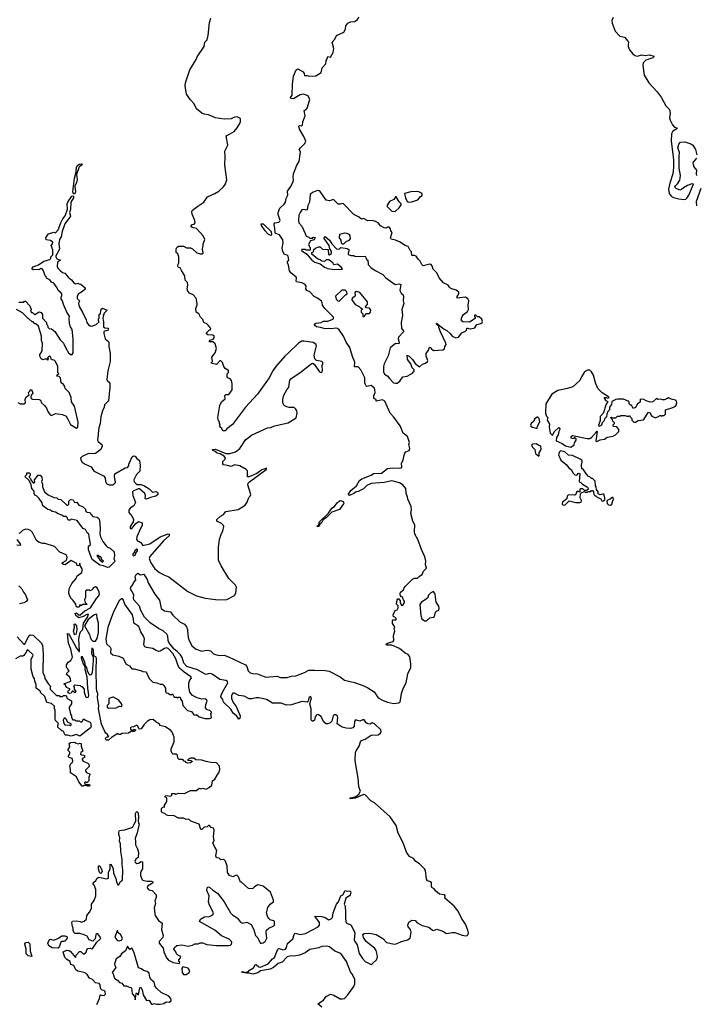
# Model space of a CAD drawing. Extents: x 2494159 to 2685562, y 773219 to 915170.
# Tile 82 of 201: x 2603499 to 2611327, y 815399 to 826786. Entities that reach past the tile are written whole.
import ezdxf

# ---------------------------------------------------------------- set-up
doc = ezdxf.new("R2010")
doc.units = 0

msp = doc.modelspace()

# ---------------------------------------------------------------- linework, layer by layer
at = {"layer": '0CON10XD'}
for points in [[(2604052, 824595), (2604050, 824655), (2604058, 824682), (2604103, 824747), (2604115, 824751), (2604121, 824745), (2604120, 824725), (2604092, 824675), (2604088, 824592), (2604076, 824555), (2604088, 824515), (2604020, 824425), (2603990, 824335), (2603978, 824275), (2603961, 824245), (2603953, 824193), (2603959, 824135), (2603953, 824115), (2603918, 824055), (2603918, 824045), (2603930, 824020), (2603970, 824005), (2603938, 823982), (2603933, 823933), (2603942, 823912), (2603968, 823885), (2603995, 823863), (2604020, 823855), (2604058, 823808), (2604099, 823779), (2604124, 823744), (2604145, 823732), (2604175, 823740), (2604185, 823730), (2604207, 823727), (2604258, 823685), (2604255, 823670), (2604226, 823644), (2604177, 823613), (2604164, 823586), (2604165, 823562), (2604190, 823535), (2604179, 823505), (2604188, 823468), (2604228, 823395), (2604269, 823315), (2604277, 823285), (2604295, 823258), (2604315, 823244), (2604335, 823241), (2604385, 823260), (2604418, 823292), (2604410, 823305), (2604410, 823325), (2604420, 823335), (2604420, 823375), (2604432, 823388), (2604441, 823439), (2604455, 823448), (2604485, 823440), (2604510, 823425), (2604478, 823392), (2604463, 823357), (2604460, 823325), (2604469, 823295), (2604470, 823235), (2604485, 823224), (2604519, 823219), (2604527, 823207), (2604515, 823191), (2604483, 823185), (2604474, 823175), (2604474, 823156), (2604488, 823095), (2604527, 823065), (2604531, 823055), (2604529, 823005), (2604546, 822924), (2604547, 822835), (2604520, 822725), (2604506, 822625), (2604512, 822612), (2604543, 822585), (2604543, 822535), (2604525, 822380), (2604479, 822331), (2604476, 822304), (2604456, 822264), (2604436, 822195), (2604429, 822115), (2604413, 822065), (2604399, 821925), (2604407, 821907), (2604449, 821875), (2604453, 821853), (2604436, 821814), (2604375, 821770), (2604355, 821764), (2604295, 821769), (2604223, 821735), (2604204, 821715), (2604206, 821695), (2604220, 821670), (2604255, 821646), (2604325, 821613), (2604353, 821573), (2604375, 821556), (2604470, 821510), (2604489, 821489), (2604491, 821445), (2604504, 821424), (2604535, 821408), (2604573, 821407), (2604593, 821417), (2604608, 821435), (2604596, 821506), (2604599, 821535), (2604720, 821605), (2604745, 821607), (2604760, 821625), (2604763, 821647), (2604801, 821729), (2604815, 821741), (2604835, 821740), (2604855, 821710), (2604885, 821690), (2604891, 821635), (2604888, 821565), (2604852, 821525), (2604820, 821465), (2604825, 821440), (2604855, 821412), (2604901, 821411), (2604935, 821400), (2604995, 821361), (2605035, 821322), (2605075, 821330), (2605091, 821321), (2605097, 821315), (2605098, 821295), (2605075, 821274), (2605011, 821259), (2604965, 821240), (2604950, 821245), (2604954, 821285), (2604946, 821305), (2604885, 821359), (2604871, 821359), (2604812, 821335), (2604804, 821325), (2604808, 821285), (2604837, 821203), (2604820, 821165), (2604777, 821135), (2604761, 821115), (2604762, 821085), (2604802, 821042), (2604816, 821005), (2604810, 820980), (2604776, 820925), (2604776, 820906), (2604785, 820898), (2604795, 820902), (2604842, 820958), (2604875, 820983), (2604916, 820966), (2604916, 820935), (2604900, 820910), (2604855, 820806), (2604850, 820775), (2604864, 820754), (2604882, 820752), (2604899, 820739), (2604924, 820704), (2605005, 820726), (2605124, 820806), (2605215, 820839), (2605227, 820837), (2605228, 820815), (2605162, 820758), (2605005, 820577), (2604998, 820555), (2605015, 820505), (2605061, 820435), (2605115, 820391), (2605165, 820364), (2605224, 820344), (2605445, 820172), (2605544, 820124), (2605645, 820096), (2605796, 820076), (2605895, 820080), (2605985, 820128), (2605999, 820155), (2606007, 820223), (2605997, 820245), (2605917, 820325), (2605829, 820469), (2605798, 820535), (2605798, 820685), (2605810, 820775), (2605829, 820835), (2605848, 820872), (2605859, 820925), (2605855, 820938), (2605835, 820958), (2605780, 820985), (2605780, 821005), (2605824, 821046), (2605858, 821065), (2605885, 821098), (2606025, 821121), (2606107, 821173), (2606131, 821205), (2606150, 821260), (2606165, 821274), (2606172, 821295), (2606138, 821405), (2606142, 821425), (2606157, 821443), (2606352, 821585), (2606360, 821595), (2606346, 821596), (2606299, 821581), (2606242, 821538), (2606155, 821501), (2606135, 821500), (2606135, 821570), (2606120, 821585), (2606045, 821628), (2605985, 821637), (2605945, 821620), (2605905, 821632), (2605857, 821637), (2605848, 821648), (2605850, 821675), (2605875, 821702), (2605879, 821715), (2605865, 821739), (2605817, 821767), (2605784, 821774), (2605762, 821792), (2605732, 821802), (2605728, 821815), (2605765, 821818), (2605885, 821771), (2605929, 821771), (2605995, 821789), (2606045, 821826), (2606111, 821929), (2606179, 821981), (2606366, 822064), (2606405, 822070), (2606445, 822088), (2606605, 822124), (2606697, 822183), (2606708, 822235), (2606705, 822263), (2606695, 822283), (2606675, 822300), (2606615, 822300), (2606588, 822308), (2606560, 822325), (2606542, 822355), (2606542, 822395), (2606553, 822445), (2606588, 822505), (2606614, 822536), (2606625, 822617), (2606635, 822631), (2606756, 822714), (2606854, 822796), (2606885, 822813), (2606904, 822804), (2606968, 822715), (2606985, 822706), (2606995, 822709), (2607004, 822725), (2607000, 822785), (2607007, 822805), (2607005, 822820), (2606995, 822832), (2606933, 822843), (2606912, 822865), (2606904, 822905), (2606934, 823015), (2606924, 823035), (2606895, 823052), (2606785, 823070), (2606763, 823067), (2606725, 823046), (2606605, 822931), (2606565, 822896), (2606464, 822776), (2606429, 822725), (2606386, 822645), (2606250, 822455), (2606113, 822305), (2605962, 822105), (2605894, 822056), (2605877, 822033), (2605852, 822032), (2605840, 822045), (2605838, 822058), (2605820, 822075), (2605820, 822085), (2605810, 822095), (2605820, 822105), (2605810, 822115), (2605810, 822135), (2605800, 822145), (2605790, 822185), (2605813, 822325), (2605833, 822367), (2605875, 822400), (2605872, 822438), (2605885, 822450), (2605920, 822450), (2605956, 822505), (2605956, 822575), (2605948, 822615), (2605935, 822634), (2605908, 822645), (2605900, 822655), (2605898, 822692), (2605913, 822707), (2605915, 822730), (2605875, 822752), (2605860, 822775), (2605845, 822822), (2605825, 822840), (2605815, 822840), (2605775, 822800), (2605710, 822815), (2605730, 822835), (2605720, 822885), (2605760, 822935), (2605776, 822984), (2605759, 823039), (2605735, 823060), (2605695, 823060), (2605690, 823065), (2605702, 823078), (2605738, 823092), (2605748, 823105), (2605748, 823125), (2605735, 823137), (2605675, 823140), (2605660, 823155), (2605660, 823165), (2605695, 823200), (2605705, 823200), (2605710, 823215), (2605700, 823225), (2605700, 823235), (2605685, 823240), (2605680, 823255), (2605665, 823270), (2605630, 823285), (2605618, 823318), (2605590, 823345), (2605572, 823385), (2605542, 823405), (2605538, 823445), (2605551, 823485), (2605551, 823505), (2605540, 823565), (2605504, 823605), (2605463, 823625), (2605443, 823645), (2605438, 823675), (2605443, 823715), (2605440, 823745), (2605413, 823773), (2605408, 823825), (2605370, 823885), (2605357, 823917), (2605335, 823922), (2605330, 823935), (2605331, 823959), (2605340, 823975), (2605340, 824045), (2605328, 824078), (2605310, 824095), (2605308, 824135), (2605317, 824153), (2605335, 824168), (2605375, 824168), (2605395, 824166), (2605427, 824147), (2605475, 824147), (2605498, 824135), (2605549, 824089), (2605585, 824078), (2605615, 824080), (2605623, 824087), (2605613, 824135), (2605623, 824175), (2605620, 824195), (2605637, 824233), (2605640, 824245), (2605621, 824285), (2605545, 824372), (2605495, 824383), (2605478, 824395), (2605495, 824418), (2605517, 824423), (2605530, 824435), (2605526, 824465), (2605496, 824536), (2605490, 824565), (2605498, 824582), (2605560, 824630), (2605630, 824675), (2605673, 824737), (2605755, 824776), (2605801, 824805), (2605858, 824852), (2605878, 824882), (2605895, 824935), (2605874, 825105), (2605878, 825205), (2605871, 825265), (2605906, 825335), (2605886, 825444), (2605928, 825462), (2605980, 825495), (2606015, 825534), (2606044, 825586), (2606053, 825607), (2606052, 825642), (2606015, 825661), (2605985, 825660), (2605945, 825641), (2605866, 825634), (2605765, 825650), (2605685, 825687), (2605635, 825692), (2605605, 825704), (2605543, 825755), (2605516, 825815), (2605475, 825860), (2605430, 825925), (2605415, 826020), (2605418, 826055), (2605469, 826205), (2605542, 826325), (2605554, 826355), (2605634, 826475), (2605641, 826525), (2605668, 826555), (2605680, 826605), (2605696, 826754), (2605712, 826805)], [(2608011, 819419), (2607995, 819444), (2607958, 819458), (2607892, 819515), (2607805, 819552), (2607744, 819554), (2607738, 819565), (2607755, 819576), (2607818, 819595), (2607826, 819605), (2607823, 819665), (2607840, 819715), (2607830, 819745), (2607840, 819765), (2607813, 819803), (2607813, 819833), (2607825, 819850), (2607845, 819842), (2607860, 819855), (2607840, 819875), (2607825, 819880), (2607819, 819905), (2607835, 819938), (2607847, 819953), (2607865, 819962), (2607876, 819985), (2607877, 820007), (2607860, 820025), (2607868, 820075), (2607875, 820088), (2607885, 820090), (2607900, 820065), (2607900, 820045), (2607915, 820010), (2607930, 820015), (2607950, 820045), (2607952, 820062), (2607940, 820075), (2607928, 820108), (2607912, 820112), (2607903, 820123), (2607899, 820145), (2607905, 820167), (2607939, 820191), (2607948, 820215), (2607962, 820235), (2608042, 820315), (2608065, 820327), (2608102, 820328), (2608125, 820352), (2608155, 820370), (2608171, 820409), (2608207, 820443), (2608192, 820485), (2608197, 820525), (2608188, 820575), (2608149, 820659), (2608106, 820776), (2608070, 820835), (2608065, 820865), (2608072, 820945), (2608049, 820985), (2608023, 821075), (2608032, 821118), (2608028, 821158), (2607989, 821239), (2607985, 821269), (2607969, 821305), (2607965, 821365), (2607931, 821405), (2607895, 821428), (2607805, 821453), (2607715, 821432), (2607565, 821424), (2607515, 821398), (2607478, 821362), (2607415, 821331), (2607393, 821327), (2607365, 821307), (2607315, 821284), (2607300, 821295), (2607330, 821340), (2607396, 821395), (2607432, 821455), (2607456, 821475), (2607565, 821518), (2607594, 821536), (2607685, 821542), (2607755, 821594), (2607816, 821604), (2607895, 821599), (2607918, 821605), (2607921, 821615), (2607916, 821655), (2607936, 821695), (2607951, 821765), (2607965, 821788), (2608004, 821805), (2608011, 821825), (2608003, 821875), (2608007, 821895), (2607987, 821967), (2607937, 822005), (2607900, 822090), (2607828, 822188), (2607785, 822237), (2607723, 822373), (2607695, 822390), (2607625, 822373), (2607622, 822395), (2607597, 822407), (2607597, 822435), (2607610, 822475), (2607609, 822505), (2607602, 822525), (2607565, 822557), (2607515, 822545), (2607503, 822555), (2607492, 822585), (2607492, 822645), (2607446, 822735), (2607415, 822770), (2607372, 822772), (2607377, 822825), (2607349, 822889), (2607318, 822995), (2607275, 823056), (2607247, 823127), (2607195, 823200), (2607175, 823214), (2607155, 823217), (2607105, 823212), (2607075, 823216), (2607035, 823209), (2606978, 823228), (2606934, 823234), (2606910, 823255), (2606910, 823265), (2606925, 823277), (2606985, 823284), (2607015, 823298), (2607065, 823300), (2607115, 823318), (2607128, 823325), (2607128, 823345), (2607028, 823445), (2607002, 823485), (2607000, 823515), (2606992, 823532), (2606946, 823566), (2606905, 823583), (2606855, 823637), (2606822, 823655), (2606808, 823675), (2606812, 823705), (2606803, 823723), (2606765, 823741), (2606702, 823755), (2606698, 823765), (2606702, 823795), (2606697, 823807), (2606635, 823857), (2606620, 823880), (2606609, 823949), (2606598, 823975), (2606598, 823985), (2606612, 824005), (2606605, 824050), (2606592, 824062), (2606561, 824071), (2606543, 824105), (2606537, 824145), (2606549, 824205), (2606542, 824242), (2606505, 824297), (2606462, 824312), (2606453, 824323), (2606452, 824375), (2606444, 824415), (2606444, 824426), (2606452, 824435), (2606497, 824443), (2606510, 824455), (2606512, 824465), (2606491, 824535), (2606491, 824555), (2606509, 824605), (2606558, 824652), (2606573, 824675), (2606582, 824718), (2606600, 824755), (2606598, 824802), (2606634, 824856), (2606663, 824915), (2606667, 824935), (2606661, 824965), (2606668, 825002), (2606706, 825105), (2606734, 825145), (2606749, 825259), (2606734, 825285), (2606746, 825305), (2606797, 825355), (2606808, 825382), (2606787, 825437), (2606735, 825520), (2606728, 825555), (2606737, 825563), (2606765, 825558), (2606772, 825565), (2606774, 825605), (2606800, 825675), (2606792, 825735), (2606815, 825749), (2606826, 825764), (2606856, 825865), (2606838, 825905), (2606784, 825926), (2606745, 825918), (2606665, 825872), (2606634, 825874), (2606633, 825885), (2606651, 825915), (2606656, 826035), (2606668, 826135), (2606699, 826205), (2606715, 826216), (2606777, 826185), (2606792, 826165), (2606795, 826140), (2606825, 826140), (2606845, 826132), (2606925, 826138), (2606986, 826174), (2607000, 826230), (2607041, 826275), (2607044, 826315), (2607052, 826325), (2607065, 826360), (2607095, 826351), (2607126, 826405), (2607134, 826455), (2607114, 826525), (2607145, 826560), (2607163, 826605), (2607248, 826642), (2607267, 826675), (2607274, 826716), (2607294, 826745), (2607325, 826761), (2607375, 826767), (2607402, 826785), (2607428, 826815)], [(2610365, 826813), (2610351, 826775), (2610353, 826747), (2610388, 826655), (2610442, 826595), (2610495, 826584), (2610538, 826535), (2610544, 826525), (2610537, 826495), (2610540, 826475), (2610555, 826439), (2610587, 826395), (2610615, 826373), (2610645, 826364), (2610695, 826380), (2610735, 826372), (2610785, 826378), (2610834, 826365), (2610834, 826355), (2610824, 826345), (2610745, 826319), (2610711, 826289), (2610707, 826255), (2610722, 826145), (2610777, 826055), (2610873, 825953), (2610920, 825890), (2610975, 825789), (2611017, 825747), (2611026, 825705), (2611018, 825652), (2611024, 825624), (2611050, 825570), (2611075, 825543), (2611100, 825535), (2611103, 825525), (2611055, 825498), (2611040, 825465), (2611037, 825385), (2611064, 825165), (2611065, 825075), (2611055, 825004), (2611021, 824895), (2611005, 824825), (2611013, 824775), (2611035, 824745), (2611065, 824729), (2611125, 824714), (2611185, 824708), (2611205, 824712), (2611218, 824722), (2611240, 824755), (2611294, 824884), (2611275, 824889), (2611225, 824870), (2611177, 824843), (2611155, 824821), (2611135, 824815), (2611095, 824833), (2611082, 824845), (2611079, 824855), (2611085, 824865), (2611111, 824889), (2611138, 824932), (2611142, 824955), (2611143, 824985), (2611128, 825068), (2611127, 825205), (2611132, 825252), (2611114, 825305), (2611124, 825345), (2611145, 825370), (2611195, 825373), (2611265, 825349), (2611286, 825335), (2611319, 825285), (2611332, 825225)], [(2611331, 825185), (2611292, 825138), (2611288, 825125), (2611300, 825085), (2611330, 825045), (2611324, 825005), (2611330, 824985)], [(2604122, 824772), (2604115, 824795), (2604132, 824955), (2604152, 825028), (2604156, 825075), (2604165, 825095), (2604188, 825115), (2604215, 825119), (2604221, 825115), (2604217, 825105), (2604187, 825083), (2604157, 824995), (2604163, 824937), (2604156, 824904), (2604138, 824862), (2604144, 824795), (2604135, 824772), (2604122, 824772)], [(2607848, 822582), (2607865, 822583), (2607896, 822604), (2607933, 822657), (2607982, 822665), (2608045, 822700), (2608064, 822725), (2608064, 822735), (2608041, 822761), (2608025, 822807), (2607987, 822855), (2607982, 822908), (2608010, 822890), (2608043, 822855), (2608075, 822811), (2608125, 822773), (2608158, 822802), (2608195, 822814), (2608217, 822835), (2608220, 822845), (2608200, 822895), (2608202, 822925), (2608230, 822965), (2608242, 822998), (2608256, 822996), (2608260, 822985), (2608285, 822962), (2608395, 822968), (2608415, 822980), (2608418, 823005), (2608432, 823028), (2608431, 823045), (2608367, 823175), (2608348, 823225), (2608350, 823250), (2608335, 823250), (2608320, 823265), (2608322, 823278), (2608408, 823208), (2608442, 823192), (2608482, 823155), (2608503, 823125), (2608545, 823108), (2608575, 823114), (2608616, 823164), (2608658, 823185), (2608668, 823195), (2608672, 823218), (2608685, 823220), (2608693, 823213), (2608715, 823210), (2608765, 823222), (2608789, 823261), (2608835, 823274), (2608849, 823285), (2608852, 823295), (2608845, 823322), (2608815, 823350), (2608795, 823350), (2608778, 823368), (2608762, 823368), (2608760, 823355), (2608770, 823345), (2608768, 823332), (2608703, 823287), (2608625, 823290), (2608612, 823305), (2608612, 823335), (2608620, 823355), (2608634, 823376), (2608679, 823411), (2608692, 823435), (2608689, 823485), (2608696, 823534), (2608685, 823558), (2608655, 823577), (2608560, 823565), (2608560, 823585), (2608580, 823615), (2608580, 823635), (2608548, 823658), (2608488, 823678), (2608471, 823691), (2608455, 823716), (2608402, 823742), (2608352, 823802), (2608325, 823858), (2608280, 823905), (2608280, 823925), (2608260, 823955), (2608245, 823958), (2608165, 823940), (2608150, 823955), (2608132, 823995), (2608108, 824015), (2608085, 824050), (2608065, 824060), (2608035, 824060), (2608032, 824102), (2608018, 824115), (2607993, 824163), (2607960, 824175), (2607895, 824216), (2607845, 824237), (2607797, 824247), (2607790, 824265), (2607810, 824325), (2607793, 824343), (2607788, 824368), (2607775, 824386), (2607765, 824389), (2607736, 824374), (2607715, 824378), (2607674, 824404), (2607648, 824435), (2607615, 824452), (2607575, 824462), (2607525, 824459), (2607475, 824488), (2607455, 824480), (2607418, 824508), (2607364, 824534), (2607245, 824656), (2607235, 824660), (2607205, 824652), (2607184, 824654), (2607128, 824708), (2607085, 824693), (2607045, 824700), (2606975, 824798), (2606965, 824807), (2606945, 824812), (2606885, 824787), (2606859, 824765), (2606853, 824675), (2606831, 824639), (2606823, 824587), (2606815, 824584), (2606785, 824592), (2606764, 824586), (2606742, 824558), (2606728, 824525), (2606724, 824465), (2606730, 824435), (2606765, 824397), (2606803, 824315), (2606812, 824282), (2606845, 824272), (2606855, 824260), (2606885, 824260), (2606895, 824270), (2606917, 824267), (2606905, 824242), (2606862, 824228), (2606841, 824185), (2606860, 824145), (2606858, 824122), (2606815, 824120), (2606805, 824128), (2606765, 824130), (2606760, 824115), (2606820, 824075), (2606878, 824005), (2606912, 823982), (2606974, 823964), (2607025, 823923), (2607065, 823907), (2607137, 823897), (2607185, 823902), (2607225, 823898), (2607232, 823905), (2607218, 823925), (2607177, 823957), (2607135, 823950), (2607123, 823973), (2607075, 824010), (2607045, 824010), (2607025, 823990), (2606993, 823993), (2606975, 824010), (2606945, 824022), (2606880, 824075), (2606880, 824095), (2606898, 824102), (2606902, 824128), (2606920, 824145), (2606955, 824160), (2606975, 824160), (2607003, 824133), (2607068, 824128), (2607072, 824072), (2607085, 824068), (2607108, 824082), (2607107, 824105), (2607088, 824135), (2607080, 824175), (2607022, 824255), (2607023, 824267), (2607035, 824280), (2607085, 824238), (2607110, 824195), (2607165, 824136), (2607196, 824134), (2607215, 824150), (2607289, 824139), (2607310, 824125), (2607298, 824085), (2607298, 824075), (2607310, 824065), (2607335, 824058), (2607365, 824060), (2607375, 824050), (2607405, 824048), (2607495, 824050), (2607502, 824035), (2607515, 824010), (2607528, 824005), (2607532, 823955), (2607562, 823922), (2607613, 823885), (2607699, 823839), (2607735, 823801), (2607843, 823725), (2607895, 823732), (2607909, 823725), (2607898, 823655), (2607912, 823625), (2607934, 823605), (2607941, 823585), (2607936, 823535), (2607942, 823502), (2607922, 823435), (2607928, 823365), (2607911, 823285), (2607918, 823215), (2607938, 823188), (2607940, 823175), (2607883, 823115), (2607879, 823095), (2607888, 823052), (2607885, 823038), (2607845, 823041), (2607785, 822990), (2607762, 822898), (2607714, 822805), (2607708, 822775), (2607709, 822715), (2607720, 822685), (2607760, 822665), (2607775, 822640), (2607825, 822587), (2607848, 822582)], [(2607996, 824676), (2608035, 824681), (2608106, 824704), (2608135, 824740), (2608156, 824754), (2608154, 824775), (2608118, 824795), (2608089, 824801), (2608025, 824796), (2607950, 824775), (2607962, 824725), (2607981, 824685), (2607996, 824676)], [(2611379, 824835), (2611325, 824685), (2611328, 824635)], [(2607825, 824568), (2607845, 824573), (2607890, 824610), (2607911, 824645), (2607911, 824655), (2607889, 824679), (2607855, 824738), (2607845, 824736), (2607827, 824705), (2607778, 824685), (2607748, 824635), (2607750, 824625), (2607805, 824570), (2607825, 824568)], [(2603488, 823518), (2603545, 823520), (2603555, 823530), (2603565, 823530), (2603616, 823476), (2603632, 823435), (2603622, 823415), (2603635, 823400), (2603648, 823398), (2603665, 823380), (2603675, 823378), (2603723, 823407), (2603749, 823399), (2603762, 823375), (2603763, 823333), (2603810, 823285), (2603810, 823265), (2603820, 823255), (2603825, 823230), (2603840, 823215), (2603865, 823212), (2603905, 823181), (2603966, 823085), (2604007, 823045), (2604027, 822995), (2604065, 822932), (2604095, 822912), (2604106, 822914), (2604118, 822935), (2604116, 823094), (2604106, 823205), (2604088, 823235), (2604076, 823274), (2604071, 823335), (2604076, 823356), (2604044, 823405), (2604004, 823494), (2603993, 823535), (2603980, 823555), (2603977, 823575), (2603987, 823595), (2603986, 823614), (2603975, 823632), (2603943, 823655), (2603932, 823685), (2603895, 823738), (2603865, 823750), (2603848, 823778), (2603810, 823795), (2603808, 823808), (2603792, 823825), (2603775, 823880), (2603758, 823905), (2603745, 823908), (2603725, 823892), (2603715, 823898), (2603655, 823893), (2603640, 823905), (2603655, 823928), (2603715, 823951), (2603778, 823992), (2603847, 824013), (2603860, 824025), (2603860, 824045), (2603883, 824067), (2603883, 824125), (2603863, 824175), (2603877, 824193), (2603881, 824215), (2603854, 824234), (2603805, 824240), (2603801, 824265), (2603831, 824309), (2603895, 824327), (2603915, 824323), (2603945, 824355), (2603973, 824437), (2603998, 824485), (2604025, 824517), (2604052, 824595)], [(2606405, 824290), (2606375, 824304), (2606338, 824345), (2606298, 824405), (2606293, 824427), (2606315, 824424), (2606410, 824335), (2606413, 824297), (2606405, 824290)], [(2607235, 824190), (2607223, 824203), (2607218, 824238), (2607198, 824265), (2607202, 824305), (2607255, 824320), (2607285, 824319), (2607306, 824306), (2607318, 824288), (2607322, 824255), (2607305, 824231), (2607272, 824218), (2607245, 824192), (2607235, 824190)], [(2607195, 823532), (2607270, 823605), (2607286, 823614), (2607285, 823640), (2607265, 823660), (2607225, 823660), (2607152, 823588), (2607162, 823555), (2607180, 823535), (2607195, 823532)], [(2607485, 823352), (2607513, 823387), (2607545, 823390), (2607557, 823403), (2607562, 823425), (2607545, 823450), (2607502, 823452), (2607500, 823465), (2607524, 823496), (2607521, 823525), (2607435, 823631), (2607395, 823642), (2607378, 823632), (2607382, 823595), (2607375, 823583), (2607344, 823566), (2607341, 823545), (2607381, 823491), (2607425, 823470), (2607445, 823450), (2607458, 823448), (2607460, 823435), (2607450, 823425), (2607450, 823405), (2607470, 823385), (2607470, 823355), (2607485, 823352)], [(2603477, 822357), (2603505, 822344), (2603545, 822344), (2603566, 822355), (2603562, 822395), (2603568, 822415), (2603595, 822440), (2603610, 822445), (2603600, 822475), (2603620, 822495), (2603620, 822505), (2603635, 822510), (2603650, 822465), (2603630, 822445), (2603628, 822415), (2603632, 822405), (2603647, 822397), (2603723, 822393), (2603740, 822385), (2603752, 822355), (2603786, 822326), (2603808, 822295), (2603824, 822254), (2603850, 822215), (2603865, 822210), (2603915, 822230), (2603995, 822220), (2604035, 822199), (2604054, 822166), (2604086, 822105), (2604155, 822062), (2604171, 822075), (2604175, 822130), (2604133, 822315), (2604100, 822365), (2604096, 822416), (2604070, 822475), (2604025, 822520), (2604022, 822545), (2604005, 822568), (2603980, 822585), (2603970, 822645), (2603955, 822660), (2603930, 822665), (2603932, 822678), (2603950, 822695), (2603942, 822705), (2603940, 822775), (2603912, 822835), (2603898, 822848), (2603873, 822853), (2603862, 822862), (2603860, 822885), (2603845, 822898), (2603820, 822875), (2603830, 822865), (2603825, 822850), (2603815, 822860), (2603785, 822860), (2603765, 822852), (2603748, 822865), (2603730, 822895), (2603730, 822915), (2603748, 822932), (2603750, 822945), (2603760, 822955), (2603762, 823045), (2603753, 823077), (2603752, 823125), (2603715, 823240), (2603685, 823268), (2603675, 823270), (2603655, 823290), (2603645, 823290), (2603606, 823326), (2603595, 823330), (2603530, 823395), (2603460, 823435)], [(2609875, 821843), (2609915, 821870), (2609918, 821892), (2609938, 821925), (2609937, 821937), (2609925, 821950), (2609915, 821950), (2609905, 821940), (2609880, 821945), (2609880, 821965), (2609893, 821977), (2610065, 821943), (2610095, 821943), (2610115, 821953), (2610172, 822018), (2610175, 822030), (2610180, 822025), (2610163, 821915), (2610175, 821908), (2610214, 821926), (2610264, 821936), (2610295, 821958), (2610365, 821968), (2610392, 821985), (2610430, 822025), (2610430, 822045), (2610408, 822078), (2610373, 822083), (2610360, 822095), (2610380, 822115), (2610380, 822125), (2610363, 822143), (2610358, 822158), (2610342, 822172), (2610340, 822185), (2610345, 822190), (2610355, 822180), (2610395, 822180), (2610415, 822200), (2610445, 822200), (2610455, 822210), (2610505, 822208), (2610525, 822200), (2610545, 822200), (2610555, 822210), (2610562, 822192), (2610580, 822175), (2610580, 822155), (2610605, 822130), (2610625, 822130), (2610655, 822150), (2610715, 822160), (2610775, 822248), (2610795, 822240), (2610800, 822215), (2610812, 822202), (2610855, 822182), (2610898, 822202), (2610905, 822210), (2610915, 822210), (2610925, 822200), (2610935, 822210), (2610955, 822210), (2610970, 822225), (2610970, 822275), (2611055, 822300), (2611085, 822318), (2611095, 822330), (2611100, 822355), (2611096, 822375), (2611085, 822386), (2611037, 822397), (2611006, 822414), (2610985, 822400), (2610955, 822390), (2610935, 822390), (2610915, 822399), (2610885, 822392), (2610865, 822406), (2610825, 822368), (2610795, 822362), (2610748, 822378), (2610720, 822395), (2610682, 822398), (2610678, 822395), (2610679, 822361), (2610647, 822343), (2610625, 822300), (2610595, 822290), (2610578, 822328), (2610565, 822330), (2610552, 822342), (2610550, 822365), (2610540, 822375), (2610485, 822396), (2610415, 822399), (2610396, 822394), (2610356, 822374), (2610349, 822365), (2610344, 822335), (2610324, 822305), (2610322, 822275), (2610304, 822256), (2610292, 822225), (2610288, 822192), (2610270, 822175), (2610257, 822143), (2610238, 822122), (2610230, 822095), (2610205, 822080), (2610200, 822095), (2610218, 822155), (2610218, 822202), (2610256, 822244), (2610286, 822334), (2610307, 822365), (2610285, 822378), (2610260, 822415), (2610285, 822418), (2610305, 822410), (2610317, 822415), (2610312, 822425), (2610239, 822469), (2610189, 822519), (2610162, 822585), (2610136, 822675), (2610115, 822714), (2610095, 822731), (2610068, 822732), (2610033, 822715), (2609997, 822655), (2609978, 822612), (2609898, 822542), (2609835, 822519), (2609725, 822499), (2609655, 822456), (2609587, 822343), (2609582, 822235), (2609592, 822202), (2609610, 822185), (2609600, 822155), (2609627, 822107), (2609623, 822075), (2609638, 822005), (2609654, 821984), (2609665, 821983), (2609688, 822022), (2609738, 822068), (2609750, 822055), (2609750, 822045), (2609738, 822025), (2609729, 821985), (2609709, 821955), (2609706, 821915), (2609774, 821884), (2609815, 821859), (2609875, 821843)], [(2609485, 822060), (2609490, 822085), (2609518, 822135), (2609510, 822175), (2609495, 822190), (2609485, 822190), (2609455, 822168), (2609447, 822143), (2609418, 822115), (2609408, 822095), (2609412, 822085), (2609430, 822075), (2609485, 822060)], [(2609505, 821740), (2609510, 821745), (2609510, 821775), (2609532, 821815), (2609530, 821855), (2609505, 821860), (2609475, 821880), (2609432, 821878), (2609422, 821865), (2609435, 821840), (2609457, 821817), (2609465, 821770), (2609505, 821740)], [(2609805, 821172), (2609855, 821220), (2609935, 821201), (2609979, 821201), (2609995, 821208), (2610000, 821225), (2609982, 821255), (2609988, 821302), (2610002, 821318), (2610035, 821330), (2610045, 821322), (2610065, 821322), (2610075, 821330), (2610105, 821330), (2610115, 821340), (2610125, 821340), (2610137, 821327), (2610140, 821295), (2610155, 821280), (2610165, 821280), (2610180, 821265), (2610223, 821243), (2610235, 821222), (2610245, 821218), (2610267, 821233), (2610268, 821255), (2610258, 821298), (2610245, 821300), (2610215, 821290), (2610192, 821302), (2610190, 821325), (2610173, 821353), (2610170, 821385), (2610160, 821395), (2610158, 821448), (2610125, 821480), (2610115, 821480), (2610095, 821500), (2610080, 821505), (2610055, 821530), (2610018, 821588), (2610002, 821592), (2609998, 821635), (2610007, 821673), (2610005, 821687), (2609985, 821704), (2609896, 821746), (2609850, 821750), (2609805, 821787), (2609755, 821799), (2609745, 821790), (2609734, 821754), (2609761, 821691), (2609823, 821643), (2609854, 821604), (2609885, 821580), (2609900, 821545), (2609922, 821522), (2609945, 821520), (2609965, 821540), (2609978, 821538), (2609972, 821442), (2609990, 821435), (2610010, 821415), (2610068, 821378), (2610080, 821355), (2610057, 821343), (2610035, 821340), (2610015, 821362), (2609988, 821362), (2609980, 821355), (2609978, 821322), (2609965, 821330), (2609945, 821330), (2609938, 821305), (2609925, 821292), (2609915, 821288), (2609895, 821292), (2609845, 821289), (2609834, 821275), (2609830, 821245), (2609778, 821205), (2609777, 821185), (2609788, 821175), (2609805, 821172)], [(2604515, 820450), (2604469, 820469), (2604425, 820476), (2604338, 820545), (2604294, 820655), (2604294, 820696), (2604318, 820715), (2604297, 820835), (2604280, 820850), (2604260, 820890), (2604235, 820900), (2604215, 820923), (2604165, 820996), (2604095, 821010), (2604082, 820998), (2604058, 820998), (2604047, 821027), (2604035, 821040), (2604005, 821040), (2603986, 821056), (2603945, 821071), (2603912, 821092), (2603875, 821098), (2603854, 821114), (2603825, 821121), (2603767, 821165), (2603758, 821198), (2603725, 821247), (2603695, 821280), (2603675, 821288), (2603667, 821305), (2603668, 821335), (2603640, 821365), (2603633, 821405), (2603607, 821457), (2603560, 821505), (2603580, 821525), (2603580, 821545), (2603610, 821545), (2603620, 821535), (2603620, 821515), (2603610, 821505), (2603610, 821495), (2603625, 821480), (2603632, 821455), (2603655, 821430), (2603665, 821430), (2603675, 821440), (2603672, 821465), (2603713, 821517), (2603735, 821520), (2603756, 821495), (2603757, 821465), (2603750, 821445), (2603761, 821415), (2603762, 821385), (2603786, 821325), (2603830, 821290), (2603895, 821261), (2603927, 821257), (2603945, 821242), (2603975, 821238), (2604045, 821170), (2604055, 821170), (2604067, 821183), (2604068, 821215), (2604075, 821228), (2604094, 821236), (2604112, 821235), (2604123, 821225), (2604132, 821202), (2604160, 821205), (2604185, 821172), (2604225, 821156), (2604260, 821125), (2604260, 821105), (2604275, 821090), (2604306, 821086), (2604345, 821040), (2604395, 821031), (2604415, 821017), (2604422, 820995), (2604429, 820905), (2604426, 820835), (2604434, 820804), (2604462, 820752), (2604501, 820701), (2604515, 820686), (2604545, 820673), (2604591, 820631), (2604594, 820585), (2604588, 820555), (2604598, 820525), (2604596, 820515), (2604535, 820454), (2604515, 820450)], [(2606955, 820924), (2606940, 820925), (2606944, 820935), (2606962, 820948), (2606964, 820976), (2607071, 821079), (2607110, 821135), (2607141, 821155), (2607172, 821198), (2607200, 821220), (2607215, 821225), (2607240, 821215), (2607248, 821195), (2607244, 821186), (2607197, 821123), (2607110, 821090), (2607045, 821026), (2607010, 821000), (2606995, 820971), (2606970, 820950), (2606965, 820928), (2606955, 820924)], [(2610335, 821173), (2610348, 821185), (2610360, 821225), (2610370, 821235), (2610365, 821260), (2610355, 821260), (2610331, 821239), (2610301, 821229), (2610293, 821217), (2610295, 821190), (2610310, 821175), (2610335, 821173)], [(2605577, 817897), (2605595, 817892), (2605615, 817898), (2605655, 817888), (2605692, 817905), (2605722, 817935), (2605728, 817985), (2605755, 818002), (2605785, 818047), (2605803, 818077), (2605814, 818115), (2605812, 818152), (2605775, 818192), (2605755, 818196), (2605731, 818191), (2605656, 818206), (2605605, 818224), (2605538, 818228), (2605515, 818246), (2605475, 818246), (2605450, 818235), (2605442, 818222), (2605477, 818217), (2605500, 818205), (2605475, 818190), (2605445, 818188), (2605420, 818195), (2605418, 818208), (2605402, 818212), (2605385, 818230), (2605345, 818230), (2605328, 818245), (2605325, 818280), (2605312, 818292), (2605275, 818293), (2605258, 818308), (2605250, 818325), (2605250, 818355), (2605286, 818435), (2605285, 818490), (2605263, 818545), (2605247, 818565), (2605185, 818608), (2605120, 818625), (2605120, 818635), (2605074, 818664), (2605045, 818692), (2605005, 818688), (2604975, 818670), (2604940, 818635), (2604905, 818583), (2604881, 818581), (2604866, 818615), (2604855, 818622), (2604845, 818624), (2604815, 818607), (2604788, 818605), (2604780, 818595), (2604781, 818581), (2604795, 818570), (2604810, 818575), (2604825, 818580), (2604840, 818575), (2604840, 818565), (2604825, 818552), (2604805, 818552), (2604795, 818560), (2604756, 818534), (2604685, 818530), (2604665, 818518), (2604645, 818520), (2604635, 818530), (2604560, 818485), (2604525, 818452), (2604505, 818452), (2604495, 818462), (2604492, 818475), (2604505, 818490), (2604530, 818495), (2604520, 818505), (2604520, 818515), (2604494, 818534), (2604482, 818552), (2604445, 818638), (2604411, 818815), (2604413, 818855), (2604399, 818945), (2604403, 818995), (2604392, 819022), (2604387, 819055), (2604384, 819265), (2604389, 819399), (2604383, 819413), (2604358, 819428), (2604352, 819495), (2604345, 819510), (2604333, 819517), (2604331, 819465), (2604334, 819445), (2604348, 819418), (2604349, 819375), (2604336, 819235), (2604325, 819210), (2604315, 819207), (2604304, 819214), (2604284, 819254), (2604276, 819296), (2604260, 819315), (2604253, 819355), (2604225, 819417), (2604212, 819418), (2604210, 819405), (2604234, 819335), (2604252, 819305), (2604254, 819275), (2604276, 819185), (2604283, 819055), (2604296, 818974), (2604286, 818944), (2604268, 818948), (2604248, 819005), (2604248, 819045), (2604225, 819070), (2604215, 819070), (2604202, 819082), (2604132, 819088), (2604120, 819075), (2604130, 819065), (2604130, 819045), (2604150, 819015), (2604135, 819002), (2604115, 819020), (2604105, 819020), (2604093, 818997), (2604075, 818992), (2604061, 819001), (2604058, 819015), (2604065, 819030), (2604080, 819035), (2604078, 819048), (2604041, 819061), (2604030, 819090), (2604010, 819105), (2604090, 819135), (2604088, 819165), (2604077, 819187), (2604042, 819215), (2604045, 819230), (2604070, 819255), (2604060, 819265), (2604060, 819275), (2604040, 819295), (2604040, 819325), (2604060, 819355), (2604092, 819375), (2604110, 819415), (2604090, 819505), (2604062, 819575), (2604052, 819688), (2604065, 819682), (2604075, 819668), (2604155, 819518), (2604178, 819485), (2604185, 819478), (2604190, 819480), (2604184, 819625), (2604194, 819685), (2604203, 819707), (2604228, 819732), (2604238, 819805), (2604259, 819841), (2604284, 819875), (2604295, 819910), (2604275, 819908), (2604235, 819882), (2604185, 819869), (2604147, 819895), (2604141, 819919), (2604157, 819927), (2604182, 819902), (2604195, 819900), (2604252, 819948), (2604317, 819983), (2604387, 820093), (2604416, 820124), (2604422, 820145), (2604419, 820165), (2604397, 820215), (2604375, 820227), (2604348, 820215), (2604340, 820195), (2604315, 820180), (2604305, 820190), (2604275, 820188), (2604260, 820175), (2604262, 820105), (2604250, 820075), (2604258, 820045), (2604278, 820022), (2604228, 820022), (2604215, 820010), (2604205, 820010), (2604195, 820020), (2604188, 819992), (2604165, 819990), (2604152, 820005), (2604150, 820025), (2604119, 820069), (2604095, 820092), (2604077, 820125), (2604069, 820155), (2604071, 820205), (2604102, 820265), (2604153, 820325), (2604162, 820355), (2604217, 820393), (2604223, 820407), (2604221, 820435), (2604200, 820475), (2604195, 820500), (2604188, 820472), (2604165, 820470), (2604160, 820495), (2604095, 820530), (2604025, 820480), (2604004, 820484), (2603992, 820495), (2603995, 820508), (2604035, 820530), (2604045, 820548), (2604049, 820575), (2604035, 820598), (2603965, 820628), (2603902, 820692), (2603795, 820728), (2603765, 820728), (2603725, 820738), (2603694, 820764), (2603648, 820855), (2603625, 820878), (2603595, 820892), (2603567, 820893), (2603533, 820877), (2603505, 820850), (2603490, 820845)], [(2603466, 820775), (2603504, 820725), (2603508, 820705), (2603465, 820710)], [(2604455, 820513), (2604467, 820525), (2604450, 820540), (2604440, 820565), (2604405, 820588), (2604392, 820588), (2604425, 820540), (2604455, 820513)], [(2604815, 820585), (2604833, 820595), (2604842, 820618), (2604863, 820645), (2604860, 820660), (2604855, 820662), (2604832, 820645), (2604829, 820631), (2604809, 820605), (2604807, 820595), (2604815, 820585)], [(2606994, 815364), (2606950, 815405), (2607012, 815445), (2607045, 815490), (2607093, 815517), (2607135, 815506), (2607205, 815463), (2607235, 815461), (2607255, 815466), (2607295, 815508), (2607365, 815605), (2607376, 815635), (2607375, 815685), (2607348, 815745), (2607328, 815775), (2607279, 815895), (2607215, 815987), (2607144, 816014), (2607085, 816062), (2607055, 816071), (2606995, 816066), (2606960, 816050), (2606855, 816034), (2606800, 815995), (2606735, 815968), (2606695, 815958), (2606625, 815957), (2606595, 815947), (2606534, 815885), (2606489, 815871), (2606437, 815825), (2606395, 815804), (2606286, 815784), (2606255, 815763), (2606195, 815747), (2606155, 815759), (2606125, 815757), (2606105, 815764), (2606070, 815765), (2606075, 815777), (2606105, 815768), (2606145, 815778), (2606158, 815795), (2606205, 815819), (2606225, 815856), (2606235, 815861), (2606265, 815832), (2606285, 815829), (2606372, 815868), (2606425, 815926), (2606448, 815942), (2606485, 816037), (2606496, 816044), (2606555, 816028), (2606575, 816035), (2606585, 816055), (2606597, 816103), (2606659, 816155), (2606676, 816206), (2606685, 816220), (2606745, 816208), (2606806, 816216), (2606952, 816295), (2606967, 816315), (2606967, 816345), (2606913, 816417), (2606995, 816415), (2607032, 816402), (2607075, 816376), (2607103, 816387), (2607116, 816404), (2607127, 816455), (2607163, 816555), (2607186, 816585), (2607216, 816654), (2607236, 816665), (2607264, 816716), (2607287, 816707), (2607322, 816712), (2607330, 816695), (2607323, 816665), (2607315, 816652), (2607272, 816625), (2607254, 816555), (2607263, 816533), (2607270, 816465), (2607267, 816385), (2607275, 816342), (2607332, 816315), (2607378, 816225), (2607370, 816145), (2607377, 816125), (2607403, 816087), (2607428, 815985), (2607465, 815928), (2607495, 815895), (2607565, 815861), (2607575, 815865), (2607627, 815915), (2607640, 815945), (2607636, 815976), (2607622, 816022), (2607607, 816045), (2607508, 816125), (2607475, 816170), (2607470, 816205), (2607483, 816217), (2607545, 816222), (2607625, 816206), (2607700, 816160), (2607741, 816115), (2607835, 816095), (2607868, 816102), (2607915, 816126), (2607985, 816146), (2608015, 816162), (2608029, 816235), (2608020, 816265), (2607993, 816293), (2607990, 816315), (2608001, 816349), (2608035, 816372), (2608075, 816368), (2608094, 816344), (2608155, 816310), (2608231, 816291), (2608275, 816255), (2608286, 816254), (2608325, 816267), (2608395, 816245), (2608435, 816218), (2608505, 816230), (2608535, 816229), (2608618, 816198), (2608655, 816192), (2608677, 816195), (2608688, 816205), (2608690, 816225), (2608683, 816255), (2608658, 816325), (2608609, 816395), (2608572, 816475), (2608526, 816535), (2608419, 816625), (2608421, 816655), (2608415, 816664), (2608355, 816672), (2608315, 816709), (2608295, 816735), (2608269, 816749), (2608263, 816763), (2608264, 816805), (2608254, 816815), (2608216, 816826), (2608205, 816845), (2608194, 816945), (2608183, 816965), (2608124, 817025), (2608082, 817052), (2608055, 817084), (2608007, 817107), (2607975, 817160), (2607937, 817265), (2607877, 817377), (2607855, 817466), (2607785, 817568), (2607605, 817727), (2607563, 817753), (2607495, 817822), (2607475, 817824), (2607385, 817784), (2607323, 817775), (2607321, 817785), (2607382, 817798), (2607401, 817809), (2607422, 817828), (2607440, 817865), (2607421, 817915), (2607415, 818015), (2607381, 818215), (2607385, 818315), (2607391, 818329), (2607428, 818385), (2607442, 818435), (2607455, 818450), (2607495, 818466), (2607565, 818511), (2607645, 818515), (2607673, 818535), (2607681, 818555), (2607678, 818575), (2607605, 818643), (2607575, 818656), (2607555, 818640), (2607525, 818643), (2607506, 818655), (2607485, 818687), (2607475, 818692), (2607435, 818674), (2607385, 818689), (2607372, 818668), (2607369, 818615), (2607355, 818598), (2607325, 818590), (2607275, 818592), (2607230, 818605), (2607173, 818643), (2607180, 818715), (2607175, 818731), (2607158, 818748), (2607137, 818745), (2607126, 818735), (2607110, 818675), (2607090, 818655), (2607065, 818642), (2607045, 818643), (2607030, 818655), (2607005, 818685), (2606987, 818727), (2606955, 818748), (2606941, 818749), (2606930, 818740), (2606918, 818722), (2606908, 818685), (2606895, 818674), (2606885, 818673), (2606875, 818683), (2606871, 818699), (2606870, 818815), (2606856, 818874), (2606875, 818945), (2606865, 818960), (2606844, 818945), (2606838, 818905), (2606825, 818895), (2606765, 818902), (2606645, 818863), (2606585, 818858), (2606525, 818882), (2606425, 818881), (2606355, 818924), (2606265, 818943), (2606235, 818942), (2606185, 818930), (2606155, 818931), (2606095, 818961), (2606035, 818969), (2605985, 818998), (2605965, 818999), (2605948, 818972), (2605948, 818935), (2605968, 818888), (2606005, 818842), (2606049, 818735), (2606047, 818703), (2606035, 818698), (2606013, 818733), (2605970, 818765), (2605941, 818811), (2605856, 818895), (2605848, 818925), (2605826, 818955), (2605829, 818975), (2605845, 819010), (2605908, 819115), (2605904, 819134), (2605885, 819145), (2605815, 819155), (2605725, 819216), (2605695, 819223), (2605656, 819214), (2605645, 819216), (2605557, 819267), (2605432, 819305), (2605397, 819345), (2605378, 819408), (2605360, 819440), (2605321, 819481), (2605285, 819507), (2605226, 819585), (2605217, 819605), (2605213, 819655), (2605200, 819680), (2605157, 819717), (2605104, 819744), (2605009, 819811), (2604944, 819875), (2604901, 819955), (2604886, 820005), (2604821, 820075), (2604816, 820095), (2604818, 820135), (2604779, 820205), (2604783, 820225), (2604804, 820245), (2604815, 820272), (2604842, 820308), (2604835, 820345), (2604845, 820370), (2604865, 820384), (2604895, 820367), (2604935, 820372), (2604975, 820310), (2604987, 820275), (2605061, 820141), (2605115, 820071), (2605135, 819978), (2605175, 819950), (2605245, 819936), (2605270, 819900), (2605353, 819823), (2605405, 819796), (2605428, 819765), (2605440, 819735), (2605443, 819667), (2605452, 819625), (2605490, 819545), (2605542, 819505), (2605605, 819484), (2605655, 819495), (2605691, 819491), (2605706, 819485), (2605742, 819452), (2605775, 819440), (2605815, 819433), (2605865, 819437), (2605915, 819419), (2606110, 819325), (2606126, 819306), (2606144, 819255), (2606164, 819234), (2606194, 819224), (2606252, 819222), (2606345, 819184), (2606475, 819193), (2606515, 819180), (2606595, 819180), (2606645, 819192), (2606695, 819197), (2606794, 819236), (2606845, 819265), (2606915, 819265), (2607035, 819258), (2607080, 819250), (2607205, 819187), (2607255, 819148), (2607371, 819121), (2607482, 819082), (2607528, 819058), (2607601, 819011), (2607647, 818945), (2607705, 818914), (2607753, 818895), (2607825, 818879), (2607885, 818885), (2607900, 818895), (2607917, 818993), (2607937, 819053), (2607969, 819115), (2607991, 819219), (2608023, 819295), (2608025, 819335), (2608011, 819419)], [(2603488, 820238), (2603523, 820203), (2603542, 820165), (2603566, 820136), (2603588, 820075), (2603575, 820056), (2603548, 820042), (2603495, 820031)], [(2608205, 819834), (2608245, 819870), (2608288, 819875), (2608297, 819885), (2608310, 819935), (2608325, 819950), (2608345, 819952), (2608353, 819975), (2608348, 820005), (2608318, 820048), (2608304, 820144), (2608285, 820172), (2608255, 820158), (2608229, 820131), (2608218, 820095), (2608145, 820047), (2608128, 820022), (2608141, 819895), (2608153, 819855), (2608184, 819834), (2608205, 819834)], [(2605695, 818703), (2605717, 818713), (2605710, 818765), (2605720, 818775), (2605700, 818795), (2605666, 818806), (2605648, 818828), (2605652, 818865), (2605666, 818905), (2605662, 818925), (2605645, 818933), (2605605, 818928), (2605554, 818944), (2605499, 818969), (2605468, 819008), (2605456, 819066), (2605456, 819114), (2605462, 819138), (2605488, 819175), (2605480, 819185), (2605400, 819240), (2605348, 819288), (2605333, 819313), (2605305, 819395), (2605269, 819455), (2605215, 819515), (2605195, 819520), (2605175, 819515), (2605126, 819484), (2605105, 819480), (2605079, 819489), (2605039, 819515), (2604965, 819524), (2604945, 819532), (2604935, 819555), (2604941, 819625), (2604933, 819655), (2604901, 819705), (2604877, 819767), (2604821, 819805), (2604816, 819854), (2604803, 819905), (2604717, 820027), (2604695, 820079), (2604685, 820087), (2604675, 820087), (2604651, 820065), (2604589, 819945), (2604562, 819878), (2604520, 819755), (2604494, 819625), (2604505, 819568), (2604545, 819530), (2604553, 819515), (2604550, 819465), (2604575, 819440), (2604644, 819424), (2604687, 819407), (2604701, 819391), (2604731, 819331), (2604770, 819315), (2604795, 819278), (2604825, 819277), (2604895, 819261), (2604925, 819247), (2604963, 819243), (2604995, 819166), (2605040, 819125), (2605085, 819117), (2605125, 819100), (2605152, 819102), (2605168, 819085), (2605186, 819055), (2605187, 819015), (2605195, 819000), (2605215, 818997), (2605235, 818980), (2605255, 818980), (2605265, 818990), (2605285, 818950), (2605315, 818950), (2605325, 818940), (2605335, 818950), (2605355, 818950), (2605363, 818923), (2605380, 818905), (2605388, 818855), (2605440, 818795), (2605487, 818787), (2605515, 818748), (2605538, 818742), (2605545, 818750), (2605575, 818722), (2605645, 818703), (2605695, 818703)], [(2604375, 819600), (2604395, 819630), (2604410, 819695), (2604410, 819805), (2604394, 819864), (2604393, 819903), (2604385, 819910), (2604355, 819900), (2604292, 819848), (2604250, 819775), (2604306, 819675), (2604313, 819643), (2604327, 819617), (2604345, 819600), (2604375, 819600)], [(2604145, 819671), (2604134, 819675), (2604120, 819715), (2604134, 819755), (2604130, 819795), (2604135, 819800), (2604156, 819775), (2604161, 819735), (2604154, 819686), (2604145, 819671)], [(2603470, 819650), (2603545, 819563), (2603558, 819565), (2603605, 819660), (2603625, 819672), (2603655, 819668), (2603750, 819575), (2603762, 819548), (2603770, 819455), (2603766, 819235), (2603786, 819195), (2603788, 819168), (2603832, 819102), (2603857, 819077), (2603850, 819065), (2603850, 819045), (2603925, 818970), (2603955, 818970), (2603965, 818960), (2603995, 818960), (2604005, 818970), (2604032, 818972), (2604042, 818962), (2604043, 818943), (2604050, 818935), (2604098, 818908), (2604097, 818873), (2604070, 818835), (2604070, 818815), (2604077, 818807), (2604082, 818775), (2604090, 818745), (2604100, 818735), (2604100, 818715), (2604115, 818690), (2604135, 818688), (2604148, 818678), (2604185, 818678), (2604215, 818660), (2604227, 818673), (2604232, 818695), (2604245, 818698), (2604260, 818685), (2604313, 818663), (2604322, 818645), (2604320, 818625), (2604327, 818615), (2604318, 818595), (2604195, 818500), (2604155, 818518), (2604095, 818500), (2604053, 818513), (2604025, 818512), (2604013, 818533), (2604010, 818555), (2603985, 818560), (2603942, 818605), (2603940, 818625), (2603947, 818647), (2603915, 818680), (2603910, 818695), (2603910, 818805), (2603903, 818813), (2603900, 818845), (2603866, 818876), (2603811, 818891), (2603788, 818958), (2603740, 819005), (2603740, 819015), (2603730, 819025), (2603690, 819055), (2603689, 819099), (2603673, 819135), (2603670, 819165), (2603654, 819185), (2603630, 819275), (2603631, 819385), (2603653, 819435), (2603650, 819445), (2603605, 819487), (2603585, 819500), (2603575, 819472), (2603545, 819433), (2603535, 819427), (2603505, 819426), (2603450, 819395)], [(2604525, 818822), (2604545, 818828), (2604585, 818823), (2604615, 818829), (2604654, 818846), (2604677, 818843), (2604683, 818855), (2604676, 818875), (2604645, 818916), (2604585, 818950), (2604575, 818950), (2604530, 818935), (2604530, 818875), (2604510, 818855), (2604510, 818835), (2604525, 818822)], [(2604085, 818620), (2604098, 818638), (2604055, 818662), (2604038, 818698), (2604025, 818710), (2604015, 818710), (2604000, 818685), (2604010, 818645), (2604020, 818630), (2604078, 818628), (2604085, 818620)], [(2604285, 817920), (2604275, 817930), (2604245, 817930), (2604235, 817920), (2604222, 817922), (2604183, 817973), (2604155, 818030), (2604088, 818075), (2604088, 818115), (2604078, 818155), (2604093, 818187), (2604108, 818195), (2604112, 818215), (2604105, 818240), (2604072, 818252), (2604060, 818265), (2604080, 818295), (2604078, 818315), (2604060, 818335), (2604060, 818345), (2604078, 818375), (2604072, 818415), (2604085, 818428), (2604135, 818430), (2604148, 818418), (2604175, 818410), (2604195, 818420), (2604210, 818415), (2604212, 818385), (2604230, 818325), (2604205, 818310), (2604203, 818293), (2604213, 818283), (2604242, 818282), (2604250, 818275), (2604250, 818255), (2604230, 818245), (2604220, 818235), (2604220, 818225), (2604235, 818210), (2604286, 818186), (2604298, 818175), (2604302, 818148), (2604260, 818105), (2604260, 818095), (2604274, 818074), (2604305, 818070), (2604312, 818055), (2604300, 818025), (2604297, 817983), (2604275, 817960), (2604265, 817970), (2604252, 817968), (2604250, 817955), (2604265, 817940), (2604305, 817940), (2604310, 817935), (2604305, 817922), (2604285, 817920)], [(2604392, 815398), (2604422, 815465), (2604430, 815505), (2604435, 815510), (2604455, 815502), (2604480, 815505), (2604490, 815515), (2604488, 815548), (2604475, 815560), (2604452, 815562), (2604435, 815580), (2604430, 815625), (2604418, 815638), (2604375, 815648), (2604340, 815685), (2604305, 815702), (2604280, 815745), (2604268, 815755), (2604245, 815768), (2604173, 815783), (2604147, 815797), (2604126, 815846), (2604091, 815861), (2604082, 815892), (2604045, 815917), (2604021, 815941), (2604002, 816005), (2604043, 816023), (2604070, 816020), (2604085, 816010), (2604145, 815940), (2604152, 815968), (2604192, 816008), (2604205, 816010), (2604233, 815983), (2604245, 815983), (2604268, 816002), (2604275, 816030), (2604286, 816044), (2604315, 816048), (2604335, 816040), (2604345, 816048), (2604392, 816118), (2604429, 816151), (2604437, 816167), (2604403, 816213), (2604390, 816215), (2604378, 816205), (2604371, 816155), (2604345, 816130), (2604303, 816145), (2604278, 816185), (2604245, 816204), (2604195, 816217), (2604145, 816218), (2604133, 816223), (2604118, 816248), (2604119, 816279), (2604108, 816298), (2604101, 816345), (2604110, 816360), (2604155, 816366), (2604197, 816357), (2604215, 816348), (2604245, 816359), (2604270, 816385), (2604274, 816426), (2604308, 816465), (2604328, 816505), (2604330, 816555), (2604362, 816598), (2604378, 816655), (2604378, 816725), (2604360, 816775), (2604350, 816785), (2604350, 816805), (2604381, 816829), (2604394, 816856), (2604415, 816868), (2604505, 816851), (2604525, 816858), (2604526, 816924), (2604544, 816965), (2604545, 817018), (2604556, 817015), (2604581, 816965), (2604586, 816915), (2604611, 816855), (2604619, 816815), (2604635, 816782), (2604645, 816780), (2604665, 816820), (2604687, 816833), (2604691, 816955), (2604683, 817015), (2604686, 817075), (2604670, 817165), (2604664, 817254), (2604654, 817285), (2604656, 817325), (2604646, 817364), (2604647, 817393), (2604655, 817407), (2604715, 817416), (2604795, 817443), (2604808, 817452), (2604825, 817482), (2604843, 817517), (2604840, 817605), (2604845, 817620), (2604855, 817627), (2604870, 817615), (2604873, 817555), (2604868, 817525), (2604873, 817493), (2604880, 817485), (2604859, 817381), (2604834, 817315), (2604840, 817285), (2604838, 817245), (2604862, 817195), (2604872, 817155), (2604870, 817095), (2604845, 817080), (2604832, 817055), (2604833, 817043), (2604855, 817028), (2604875, 817030), (2604905, 817050), (2604920, 817045), (2604920, 816965), (2604900, 816935), (2604898, 816915), (2604898, 816888), (2604915, 816840), (2604935, 816830), (2604975, 816822), (2605025, 816822), (2605038, 816815), (2605038, 816805), (2605025, 816792), (2604978, 816765), (2604972, 816745), (2604992, 816722), (2605030, 816715), (2605076, 816666), (2605077, 816635), (2605061, 816595), (2605069, 816565), (2605056, 816515), (2605061, 816445), (2605067, 816425), (2605105, 816368), (2605146, 816336), (2605141, 816265), (2605158, 816195), (2605155, 816170), (2605113, 816125), (2605114, 816104), (2605157, 816047), (2605168, 816005), (2605199, 815935), (2605221, 815911), (2605275, 815884), (2605348, 815872), (2605350, 815885), (2605340, 815895), (2605340, 815915), (2605360, 815935), (2605362, 815952), (2605327, 815967), (2605313, 815983), (2605307, 816007), (2605282, 816035), (2605290, 816055), (2605315, 816080), (2605375, 816088), (2605445, 816072), (2605497, 816083), (2605525, 816100), (2605565, 816100), (2605585, 816108), (2605615, 816108), (2605665, 816092), (2605775, 816078), (2605915, 816080), (2605937, 816083), (2605950, 816095), (2605952, 816115), (2605948, 816125), (2605921, 816151), (2605835, 816191), (2605755, 816256), (2605578, 816355), (2605590, 816385), (2605638, 816412), (2605695, 816414), (2605732, 816435), (2605742, 816455), (2605694, 816544), (2605684, 816585), (2605690, 816655), (2605664, 816715), (2605666, 816744), (2605675, 816753), (2605685, 816756), (2605700, 816750), (2605735, 816718), (2605786, 816686), (2605864, 816584), (2605939, 816455), (2605965, 816431), (2606015, 816400), (2606055, 816349), (2606076, 816336), (2606125, 816347), (2606175, 816320), (2606203, 816273), (2606226, 816196), (2606255, 816167), (2606275, 816120), (2606285, 816107), (2606295, 816104), (2606315, 816111), (2606337, 816125), (2606357, 816165), (2606352, 816232), (2606356, 816255), (2606380, 816280), (2606440, 816305), (2606448, 816315), (2606445, 816356), (2606435, 816366), (2606397, 816377), (2606380, 816390), (2606368, 816408), (2606354, 816455), (2606371, 816519), (2606395, 816558), (2606434, 816585), (2606435, 816605), (2606400, 816695), (2606315, 816766), (2606255, 816779), (2606215, 816758), (2606195, 816739), (2606165, 816734), (2606145, 816740), (2606065, 816810), (2606055, 816810), (2606032, 816872), (2606015, 816890), (2605995, 816890), (2605965, 816872), (2605925, 816890), (2605902, 816925), (2605898, 816995), (2605880, 817055), (2605862, 817072), (2605825, 817070), (2605805, 817090), (2605774, 817094), (2605767, 817115), (2605779, 817179), (2605752, 817222), (2605734, 817265), (2605748, 817295), (2605742, 817335), (2605748, 817415), (2605742, 817435), (2605715, 817442), (2605696, 817466), (2605685, 817468), (2605667, 817453), (2605632, 817448), (2605605, 817420), (2605595, 817420), (2605574, 817484), (2605480, 817515), (2605455, 817540), (2605425, 817538), (2605395, 817552), (2605335, 817553), (2605285, 817580), (2605214, 817584), (2605195, 817590), (2605177, 817607), (2605153, 817613), (2605140, 817625), (2605140, 817665), (2605155, 817680), (2605178, 817682), (2605170, 817695), (2605200, 817745), (2605200, 817785), (2605180, 817795), (2605182, 817808), (2605205, 817812), (2605240, 817805), (2605260, 817815), (2605260, 817835), (2605265, 817837), (2605295, 817838), (2605305, 817830), (2605335, 817842), (2605405, 817838), (2605475, 817872), (2605545, 817870), (2605577, 817897)], [(2604435, 816912), (2604422, 816922), (2604410, 816965), (2604410, 816995), (2604415, 817000), (2604425, 817000), (2604449, 816949), (2604452, 816935), (2604435, 816912)], [(2603945, 816048), (2603875, 816051), (2603837, 816075), (2603826, 816105), (2603842, 816148), (2603855, 816152), (2603895, 816142), (2603947, 816163), (2603988, 816192), (2604022, 816192), (2604043, 816183), (2604047, 816165), (2604025, 816132), (2604010, 816125), (2603984, 816126), (2603973, 816117), (2603959, 816071), (2603945, 816048)], [(2604655, 816133), (2604679, 816145), (2604687, 816165), (2604666, 816206), (2604640, 816225), (2604635, 816250), (2604625, 816250), (2604600, 816175), (2604622, 816145), (2604636, 816136), (2604655, 816133)], [(2603635, 815950), (2603595, 815958), (2603573, 815983), (2603572, 816035), (2603558, 816095), (2603558, 816105), (2603570, 816115), (2603596, 816116), (2603615, 816100), (2603620, 816015), (2603640, 815955), (2603635, 815950)], [(2605085, 815400), (2605125, 815402), (2605165, 815408), (2605195, 815427), (2605227, 815423), (2605246, 815434), (2605252, 815445), (2605248, 815465), (2605225, 815493), (2605135, 815537), (2605085, 815582), (2605066, 815606), (2605055, 815653), (2605018, 815685), (2605004, 815714), (2604995, 815758), (2604975, 815780), (2604930, 815790), (2604908, 815808), (2604875, 815820), (2604825, 815993), (2604800, 816045), (2604795, 816048), (2604775, 816032), (2604745, 816070), (2604723, 816017), (2604676, 815984), (2604659, 815951), (2604615, 815924), (2604596, 815865), (2604598, 815848), (2604610, 815825), (2604570, 815765), (2604582, 815752), (2604595, 815700), (2604636, 815676), (2604652, 815652), (2604680, 815645), (2604703, 815613), (2604735, 815613), (2604765, 815598), (2604787, 815595), (2604793, 815585), (2604799, 815525), (2604832, 815482), (2604835, 815452), (2604845, 815520), (2604855, 815530), (2604860, 815515), (2604875, 815510), (2604890, 815590), (2604893, 815597), (2604900, 815595), (2604915, 815567), (2604928, 815508), (2604965, 815443), (2604985, 815448), (2604995, 815442), (2605025, 815402), (2605035, 815400), (2605055, 815408), (2605085, 815400)], [(2605425, 815743), (2605461, 815765), (2605469, 815785), (2605447, 815817), (2605388, 815832), (2605376, 815814), (2605380, 815765), (2605395, 815744), (2605425, 815743)]]:
    msp.add_lwpolyline(points, dxfattribs=at)

doc.saveas('drawing.dxf')
